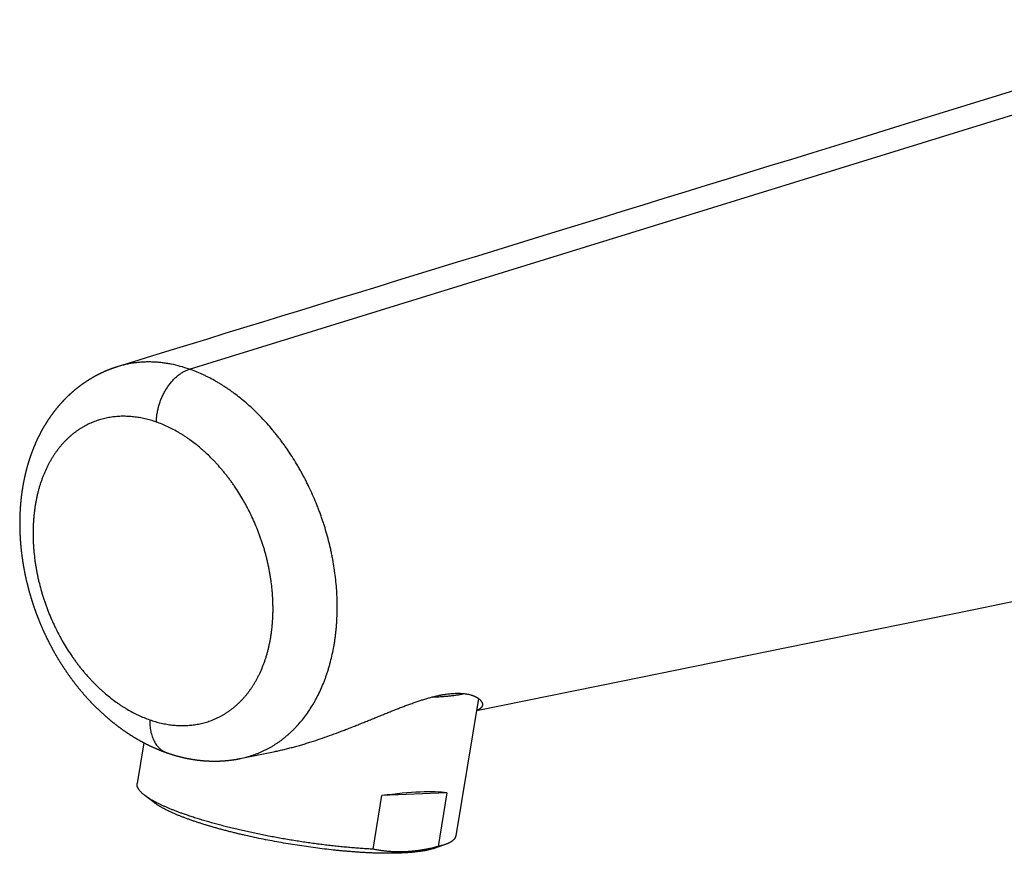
# Model space of a CAD drawing. Header units: millimetres. Extents: x 29 to 368, y 3 to 383.
# Tile 2 of 32: x 29 to 89, y 76 to 128. Entities that reach past the tile are written whole.
import ezdxf

# ---------------------------------------------------------------- set-up
doc = ezdxf.new("R2010")
doc.units = ezdxf.units.MM
doc.header["$LTSCALE"] = 23.1
doc.layers.get('0').update_dxf_attribs({"linetype": 'CONTINUOUS'})

msp = doc.modelspace()

# ---------------------------------------------------------------- linework, layer by layer
at = {"color": 9, "linetype": 'CONTINUOUS'}
msp.add_line((39.313, 106.272), (107.665, 127.409), dxfattribs=at)
at = {"color": 7, "linetype": 'CONTINUOUS'}
for p, q in [((87.093, 122.5), (83.032, 121.248)), ((83.032, 121.248), (80.349, 120.421)), ((34.929, 106.439), (34.897, 106.43)), ((65.985, 87.093), (75.955, 89.119)), ((56.97, 85.258), (65.985, 87.093)), ((57.093, 86.004), (55.702, 77.534)), ((36.508, 83.271), (36.094, 80.753)), ((37.925, 82.652), (37.948, 82.644)), ((37.142, 79.587), (36.562, 80.031)), ((50.612, 76.717), (51.154, 80.015)), ((55.16, 80.185), (51.154, 80.015)), ((55.16, 80.185), (54.619, 76.887)), ((54.335, 76.764), (55.028, 76.999))]:
    msp.add_line(p, q, dxfattribs=at)
for points in [[(104.238, 127.79), (93.959, 124.618), (92.576, 124.192), (91.197, 123.766), (89.824, 123.343), (87.093, 122.5)], [(80.349, 120.421), (77.685, 119.6), (76.36, 119.191), (75.039, 118.784)], [(75.039, 118.784), (72.412, 117.974), (71.105, 117.572), (69.803, 117.171), (68.505, 116.771), (67.212, 116.372), (65.922, 115.975), (64.635, 115.579)], [(64.635, 115.579), (62.075, 114.79), (60.804, 114.399), (59.539, 114.009), (58.282, 113.622), (57.033, 113.238), (55.792, 112.856)], [(55.792, 112.856), (53.332, 112.099), (52.114, 111.724), (50.903, 111.351), (49.701, 110.981), (48.506, 110.614)], [(48.506, 110.614), (46.14, 109.886), (44.969, 109.526), (43.805, 109.168), (42.649, 108.812), (41.5, 108.459), (40.359, 108.109)], [(40.359, 108.109), (38.1, 107.414), (36.981, 107.07), (35.87, 106.729), (34.929, 106.439)], [(34.897, 106.43), (34.876, 106.423), (34.856, 106.417), (34.835, 106.41), (34.815, 106.403), (34.794, 106.397), (34.774, 106.39), (34.753, 106.383), (34.733, 106.376), (34.713, 106.37), (34.692, 106.363), (34.672, 106.356), (34.652, 106.349), (34.631, 106.341), (34.611, 106.334), (34.591, 106.327), (34.571, 106.32), (34.55, 106.312), (34.53, 106.305), (34.51, 106.298), (34.49, 106.29), (34.47, 106.282), (34.45, 106.275), (34.43, 106.267), (34.41, 106.259), (34.39, 106.252), (34.37, 106.244), (34.35, 106.236), (34.33, 106.228), (34.31, 106.22), (34.29, 106.212), (34.27, 106.204), (34.25, 106.196), (34.231, 106.187), (34.211, 106.179), (34.191, 106.171), (34.171, 106.162), (34.152, 106.154), (34.132, 106.145), (34.112, 106.137), (34.093, 106.128), (34.073, 106.12), (34.053, 106.111), (34.034, 106.102), (34.014, 106.093), (33.995, 106.084), (33.975, 106.075), (33.956, 106.066), (33.936, 106.057), (33.917, 106.048), (33.898, 106.039), (33.878, 106.03), (33.859, 106.021), (33.84, 106.011), (33.82, 106.002), (33.801, 105.993), (33.782, 105.983), (33.763, 105.974), (33.744, 105.964), (33.724, 105.954), (33.705, 105.945), (33.686, 105.935), (33.667, 105.925), (33.648, 105.915), (33.629, 105.905), (33.61, 105.896), (33.591, 105.886), (33.572, 105.875), (33.553, 105.865), (33.535, 105.855), (33.516, 105.845), (33.497, 105.835), (33.478, 105.824), (33.459, 105.814), (33.441, 105.804), (33.422, 105.793), (33.403, 105.783), (33.385, 105.772), (33.366, 105.761), (33.347, 105.751), (33.329, 105.74), (33.31, 105.729), (33.292, 105.718), (33.273, 105.707), (33.255, 105.696), (33.236, 105.685), (33.218, 105.674), (33.2, 105.663), (33.181, 105.652), (33.163, 105.641), (33.145, 105.629), (33.126, 105.618), (33.108, 105.607), (33.09, 105.595), (33.072, 105.584), (33.053, 105.572), (33.035, 105.56), (33.017, 105.549), (32.999, 105.537), (32.981, 105.525), (32.963, 105.514), (32.945, 105.502), (32.927, 105.49), (32.909, 105.478), (32.891, 105.466), (32.873, 105.454), (32.856, 105.441), (32.838, 105.429), (32.82, 105.417), (32.802, 105.405), (32.784, 105.392), (32.767, 105.38), (32.749, 105.368), (32.731, 105.355), (32.714, 105.343), (32.696, 105.33), (32.679, 105.317), (32.661, 105.305), (32.644, 105.292), (32.626, 105.279), (32.609, 105.266), (32.591, 105.253), (32.574, 105.24), (32.557, 105.227), (32.539, 105.214), (32.522, 105.201), (32.505, 105.188), (32.488, 105.175), (32.471, 105.161), (32.453, 105.148), (32.436, 105.135), (32.419, 105.121), (32.402, 105.108), (32.385, 105.094), (32.368, 105.081), (32.351, 105.067), (32.334, 105.054), (32.317, 105.04), (32.301, 105.026), (32.284, 105.012), (32.267, 104.998), (32.25, 104.984), (32.234, 104.97), (32.217, 104.956), (32.2, 104.942), (32.184, 104.928), (32.167, 104.914), (32.151, 104.9), (32.134, 104.886), (32.118, 104.871), (32.101, 104.857), (32.085, 104.843), (32.068, 104.828), (32.052, 104.814), (32.036, 104.799), (32.019, 104.784), (32.003, 104.77), (31.987, 104.755), (31.971, 104.74), (31.955, 104.726), (31.939, 104.711), (31.923, 104.696), (31.906, 104.681), (31.89, 104.666), (31.875, 104.651), (31.859, 104.636), (31.843, 104.621), (31.827, 104.605), (31.811, 104.59), (31.795, 104.575), (31.78, 104.56), (31.764, 104.544), (31.748, 104.529), (31.733, 104.513), (31.717, 104.498), (31.701, 104.482), (31.686, 104.467), (31.67, 104.451), (31.655, 104.435), (31.64, 104.42), (31.624, 104.404), (31.609, 104.388), (31.593, 104.372), (31.578, 104.356), (31.563, 104.34), (31.547, 104.324), (31.532, 104.308), (31.517, 104.291), (31.502, 104.275), (31.487, 104.259), (31.472, 104.242), (31.456, 104.226), (31.441, 104.209), (31.426, 104.193), (31.411, 104.176), (31.396, 104.159), (31.381, 104.143), (31.366, 104.126), (31.352, 104.109), (31.337, 104.092)], [(31.337, 104.092), (31.322, 104.075), (31.307, 104.058), (31.293, 104.041), (31.278, 104.024), (31.263, 104.007), (31.249, 103.99), (31.234, 103.973), (31.219, 103.955), (31.205, 103.938), (31.19, 103.921), (31.176, 103.903), (31.162, 103.886), (31.147, 103.868), (31.133, 103.851), (31.119, 103.833), (31.104, 103.815), (31.09, 103.798), (31.076, 103.78), (31.062, 103.762), (31.048, 103.744), (31.034, 103.726), (31.02, 103.708), (31.006, 103.691), (30.992, 103.672), (30.978, 103.654), (30.964, 103.636), (30.95, 103.618), (30.937, 103.6), (30.923, 103.582), (30.909, 103.563), (30.895, 103.545), (30.882, 103.526), (30.868, 103.508), (30.855, 103.49), (30.841, 103.471), (30.828, 103.452), (30.814, 103.434), (30.801, 103.415), (30.788, 103.396), (30.774, 103.378), (30.761, 103.359), (30.748, 103.34), (30.735, 103.321), (30.722, 103.302), (30.709, 103.283), (30.695, 103.264), (30.682, 103.245), (30.67, 103.226), (30.657, 103.207), (30.644, 103.188), (30.631, 103.168), (30.618, 103.149), (30.605, 103.13), (30.593, 103.11), (30.58, 103.091), (30.567, 103.072), (30.555, 103.052), (30.542, 103.033), (30.53, 103.013), (30.517, 102.993), (30.505, 102.974), (30.493, 102.954), (30.48, 102.934), (30.468, 102.915), (30.456, 102.895), (30.444, 102.875), (30.432, 102.855), (30.42, 102.835), (30.408, 102.815), (30.396, 102.795), (30.384, 102.775), (30.372, 102.755), (30.36, 102.735), (30.348, 102.715), (30.336, 102.695), (30.325, 102.675), (30.313, 102.654), (30.301, 102.634), (30.29, 102.614), (30.278, 102.593), (30.267, 102.573), (30.255, 102.552), (30.244, 102.531), (30.232, 102.511), (30.221, 102.49), (30.209, 102.469), (30.198, 102.448), (30.187, 102.427), (30.175, 102.406), (30.164, 102.385), (30.153, 102.364), (30.142, 102.343), (30.131, 102.322), (30.12, 102.3), (30.109, 102.279), (30.098, 102.258), (30.087, 102.237), (30.076, 102.215), (30.065, 102.194), (30.054, 102.172), (30.043, 102.151), (30.033, 102.129), (30.022, 102.108), (30.012, 102.086), (30.001, 102.064), (29.99, 102.043), (29.98, 102.021), (29.97, 101.999), (29.959, 101.977), (29.949, 101.955), (29.939, 101.934), (29.928, 101.912), (29.918, 101.89), (29.908, 101.868), (29.898, 101.846), (29.888, 101.823), (29.878, 101.801), (29.868, 101.779), (29.858, 101.757), (29.848, 101.735), (29.838, 101.712), (29.829, 101.69), (29.819, 101.668), (29.809, 101.645), (29.8, 101.623), (29.79, 101.601), (29.78, 101.578), (29.771, 101.556), (29.761, 101.533), (29.752, 101.51), (29.743, 101.488), (29.733, 101.465), (29.724, 101.442), (29.715, 101.42), (29.706, 101.397), (29.697, 101.374), (29.688, 101.351), (29.679, 101.329), (29.67, 101.306), (29.661, 101.283), (29.652, 101.26), (29.643, 101.237), (29.635, 101.214), (29.626, 101.191), (29.617, 101.168), (29.609, 101.145), (29.6, 101.122), (29.592, 101.098), (29.583, 101.075), (29.575, 101.052), (29.566, 101.029), (29.558, 101.006), (29.55, 100.982), (29.542, 100.959), (29.533, 100.936), (29.525, 100.912), (29.517, 100.889), (29.509, 100.865), (29.501, 100.842), (29.493, 100.818), (29.486, 100.795), (29.478, 100.771), (29.47, 100.748), (29.462, 100.724), (29.455, 100.701), (29.447, 100.677), (29.44, 100.654), (29.432, 100.63), (29.425, 100.606), (29.417, 100.582), (29.41, 100.558), (29.402, 100.534), (29.395, 100.51), (29.388, 100.486), (29.381, 100.462), (29.373, 100.438), (29.366, 100.414), (29.359, 100.389), (29.352, 100.365), (29.345, 100.341), (29.338, 100.316), (29.331, 100.292), (29.324, 100.268), (29.318, 100.243), (29.311, 100.219), (29.304, 100.194), (29.298, 100.17), (29.291, 100.145), (29.284, 100.121), (29.278, 100.096), (29.272, 100.071), (29.265, 100.047), (29.259, 100.022), (29.252, 99.997), (29.246, 99.972), (29.24, 99.948), (29.234, 99.923), (29.228, 99.898), (29.222, 99.873)], [(29.222, 99.873), (29.216, 99.848), (29.21, 99.823), (29.204, 99.798), (29.198, 99.773), (29.192, 99.748), (29.187, 99.723), (29.181, 99.698), (29.175, 99.673), (29.17, 99.648), (29.164, 99.623), (29.159, 99.598), (29.153, 99.573), (29.148, 99.548), (29.143, 99.523), (29.137, 99.497), (29.132, 99.472), (29.127, 99.447), (29.122, 99.422), (29.117, 99.396), (29.112, 99.371), (29.107, 99.346), (29.102, 99.32), (29.097, 99.295), (29.092, 99.27), (29.087, 99.244), (29.083, 99.219), (29.078, 99.193), (29.073, 99.168), (29.069, 99.143), (29.064, 99.117), (29.06, 99.092), (29.055, 99.066), (29.051, 99.041), (29.047, 99.015), (29.043, 98.989), (29.038, 98.964), (29.034, 98.938), (29.03, 98.913), (29.026, 98.887), (29.022, 98.861), (29.018, 98.836), (29.014, 98.81), (29.01, 98.784), (29.007, 98.759), (29.003, 98.733), (28.999, 98.707), (28.996, 98.682), (28.992, 98.656), (28.988, 98.63), (28.985, 98.604), (28.981, 98.579), (28.978, 98.553), (28.975, 98.527), (28.972, 98.501), (28.968, 98.476), (28.965, 98.45), (28.962, 98.424), (28.959, 98.398), (28.956, 98.372), (28.953, 98.346), (28.95, 98.32), (28.947, 98.294), (28.944, 98.268), (28.941, 98.242), (28.939, 98.215), (28.936, 98.189), (28.933, 98.163), (28.931, 98.137), (28.928, 98.11), (28.926, 98.084), (28.923, 98.058), (28.921, 98.032), (28.918, 98.005), (28.916, 97.979), (28.914, 97.953), (28.912, 97.926), (28.91, 97.9), (28.907, 97.874), (28.905, 97.847), (28.903, 97.821), (28.902, 97.794), (28.9, 97.768), (28.898, 97.741), (28.896, 97.715), (28.894, 97.688), (28.893, 97.662), (28.891, 97.635), (28.889, 97.609), (28.888, 97.582), (28.886, 97.556), (28.885, 97.529), (28.884, 97.503), (28.882, 97.476), (28.881, 97.45), (28.88, 97.423), (28.878, 97.396), (28.877, 97.37), (28.876, 97.343), (28.875, 97.317), (28.874, 97.29), (28.873, 97.263), (28.872, 97.237), (28.872, 97.21), (28.871, 97.183), (28.87, 97.157), (28.869, 97.13), (28.869, 97.103), (28.868, 97.076), (28.868, 97.05), (28.867, 97.023), (28.867, 96.996), (28.866, 96.97), (28.866, 96.943), (28.866, 96.916), (28.865, 96.889), (28.865, 96.863), (28.865, 96.836), (28.865, 96.809), (28.865, 96.782), (28.865, 96.756), (28.865, 96.729), (28.865, 96.702), (28.865, 96.675), (28.866, 96.648), (28.866, 96.622), (28.866, 96.595), (28.866, 96.568), (28.867, 96.541), (28.867, 96.514), (28.868, 96.488), (28.868, 96.461), (28.869, 96.434), (28.87, 96.407), (28.87, 96.38), (28.871, 96.354), (28.872, 96.327), (28.873, 96.3), (28.874, 96.273), (28.874, 96.246), (28.875, 96.22), (28.877, 96.193), (28.878, 96.166), (28.879, 96.139), (28.88, 96.112), (28.881, 96.085), (28.882, 96.059), (28.884, 96.032), (28.885, 96.005), (28.887, 95.978), (28.888, 95.95), (28.89, 95.923), (28.891, 95.896), (28.893, 95.869), (28.895, 95.842), (28.896, 95.815), (28.898, 95.788), (28.9, 95.761), (28.902, 95.734), (28.904, 95.707), (28.906, 95.68), (28.908, 95.653), (28.91, 95.626), (28.912, 95.599), (28.914, 95.572), (28.916, 95.545), (28.918, 95.517), (28.921, 95.49), (28.923, 95.463), (28.926, 95.436), (28.928, 95.409), (28.931, 95.382), (28.933, 95.355), (28.936, 95.328), (28.938, 95.301), (28.941, 95.273), (28.944, 95.246), (28.947, 95.219), (28.949, 95.192), (28.952, 95.165), (28.955, 95.138), (28.958, 95.111), (28.961, 95.083), (28.964, 95.056), (28.968, 95.029), (28.971, 95.002), (28.974, 94.975), (28.977, 94.948), (28.981, 94.921), (28.984, 94.894), (28.987, 94.866), (28.991, 94.839), (28.994, 94.812), (28.998, 94.785), (29.002, 94.758), (29.005, 94.731), (29.009, 94.704), (29.013, 94.677), (29.016, 94.65), (29.02, 94.623)], [(29.02, 94.623), (29.024, 94.595), (29.028, 94.568), (29.032, 94.541), (29.036, 94.514), (29.04, 94.487), (29.044, 94.46), (29.048, 94.433), (29.053, 94.406), (29.057, 94.379), (29.061, 94.352), (29.066, 94.325), (29.07, 94.298), (29.074, 94.271), (29.079, 94.244), (29.084, 94.217), (29.088, 94.19), (29.093, 94.163), (29.097, 94.136), (29.102, 94.109), (29.107, 94.082), (29.112, 94.055), (29.117, 94.028), (29.122, 94.001), (29.126, 93.974), (29.131, 93.947), (29.137, 93.921), (29.142, 93.894), (29.147, 93.867), (29.152, 93.84), (29.157, 93.813), (29.162, 93.786), (29.168, 93.759), (29.173, 93.733), (29.179, 93.706), (29.184, 93.679), (29.19, 93.652), (29.195, 93.625), (29.201, 93.598), (29.206, 93.571), (29.212, 93.544), (29.218, 93.517), (29.224, 93.49), (29.23, 93.464), (29.235, 93.437), (29.241, 93.41), (29.247, 93.383), (29.253, 93.356), (29.26, 93.329), (29.266, 93.302), (29.272, 93.275), (29.278, 93.248), (29.284, 93.222), (29.291, 93.195), (29.297, 93.168), (29.303, 93.141), (29.31, 93.114), (29.316, 93.087), (29.323, 93.06), (29.33, 93.033), (29.336, 93.007), (29.343, 92.98), (29.35, 92.953), (29.357, 92.926), (29.363, 92.899), (29.37, 92.872), (29.377, 92.846), (29.384, 92.819), (29.391, 92.792), (29.398, 92.765), (29.405, 92.738), (29.413, 92.712), (29.42, 92.685), (29.427, 92.658), (29.434, 92.631), (29.442, 92.604), (29.449, 92.578), (29.456, 92.551), (29.464, 92.524), (29.472, 92.497), (29.479, 92.471), (29.487, 92.444), (29.494, 92.417), (29.502, 92.391), (29.51, 92.364), (29.518, 92.337), (29.525, 92.311), (29.533, 92.284), (29.541, 92.257), (29.549, 92.231), (29.557, 92.204), (29.565, 92.177), (29.574, 92.151), (29.582, 92.124), (29.59, 92.098), (29.598, 92.071), (29.606, 92.045), (29.615, 92.018), (29.623, 91.992), (29.632, 91.965), (29.64, 91.939), (29.649, 91.912), (29.657, 91.886), (29.666, 91.859), (29.674, 91.833), (29.683, 91.806), (29.692, 91.78), (29.701, 91.754), (29.709, 91.727), (29.718, 91.701), (29.727, 91.675), (29.736, 91.648), (29.745, 91.622), (29.754, 91.596), (29.763, 91.569), (29.772, 91.543), (29.782, 91.517), (29.791, 91.491), (29.8, 91.464), (29.809, 91.438), (29.819, 91.412), (29.828, 91.386), (29.838, 91.36), (29.847, 91.334), (29.857, 91.308), (29.866, 91.281), (29.876, 91.255), (29.885, 91.229), (29.895, 91.203), (29.905, 91.177), (29.915, 91.151), (29.925, 91.125), (29.934, 91.099), (29.944, 91.073), (29.954, 91.047), (29.964, 91.021), (29.975, 90.995), (29.985, 90.969), (29.995, 90.943), (30.005, 90.917), (30.015, 90.891), (30.026, 90.865), (30.036, 90.839), (30.046, 90.813), (30.057, 90.787), (30.067, 90.761), (30.078, 90.735), (30.089, 90.709), (30.099, 90.683), (30.11, 90.657), (30.121, 90.631), (30.131, 90.605), (30.142, 90.579), (30.153, 90.553), (30.164, 90.527), (30.175, 90.502), (30.186, 90.476), (30.197, 90.45), (30.208, 90.424), (30.219, 90.398), (30.231, 90.373), (30.242, 90.347), (30.253, 90.321), (30.264, 90.295), (30.276, 90.27), (30.287, 90.244), (30.299, 90.218), (30.31, 90.193), (30.322, 90.167), (30.333, 90.141), (30.345, 90.116), (30.357, 90.09), (30.368, 90.064), (30.38, 90.039), (30.392, 90.013), (30.404, 89.988), (30.416, 89.962), (30.428, 89.937), (30.44, 89.911), (30.452, 89.886), (30.464, 89.86), (30.476, 89.835), (30.488, 89.81), (30.5, 89.784), (30.513, 89.759), (30.525, 89.733), (30.537, 89.708), (30.55, 89.683), (30.562, 89.658), (30.575, 89.632), (30.587, 89.607), (30.6, 89.582), (30.612, 89.557), (30.625, 89.531), (30.638, 89.506), (30.65, 89.481), (30.663, 89.456), (30.676, 89.431), (30.689, 89.406), (30.702, 89.381)], [(75.955, 89.119), (87.597, 91.484), (90.251, 92.023)], [(30.702, 89.381), (30.715, 89.356), (30.728, 89.331), (30.741, 89.306), (30.754, 89.281), (30.767, 89.256), (30.78, 89.231), (30.793, 89.206), (30.806, 89.182), (30.819, 89.157), (30.833, 89.132), (30.846, 89.107), (30.859, 89.083), (30.873, 89.058), (30.886, 89.034), (30.9, 89.009), (30.913, 88.984), (30.927, 88.96), (30.94, 88.935), (30.954, 88.911), (30.968, 88.886), (30.981, 88.862), (30.995, 88.837), (31.009, 88.813), (31.023, 88.788), (31.037, 88.764), (31.051, 88.74), (31.065, 88.715), (31.079, 88.691), (31.093, 88.666), (31.107, 88.642), (31.121, 88.618), (31.136, 88.593), (31.15, 88.569), (31.164, 88.545), (31.179, 88.521), (31.193, 88.496), (31.208, 88.472), (31.222, 88.448), (31.237, 88.424), (31.251, 88.4), (31.266, 88.376), (31.281, 88.352), (31.296, 88.327), (31.31, 88.303), (31.325, 88.279), (31.34, 88.255), (31.355, 88.231), (31.37, 88.207), (31.385, 88.183), (31.4, 88.16), (31.415, 88.136), (31.43, 88.112), (31.446, 88.088), (31.461, 88.064), (31.476, 88.04), (31.491, 88.016), (31.507, 87.993), (31.522, 87.969), (31.538, 87.945), (31.553, 87.921), (31.569, 87.898), (31.584, 87.874), (31.6, 87.851), (31.616, 87.827), (31.631, 87.803), (31.647, 87.78), (31.663, 87.756), (31.679, 87.733), (31.695, 87.709), (31.711, 87.686), (31.727, 87.662), (31.743, 87.639), (31.759, 87.616), (31.775, 87.592), (31.791, 87.569), (31.807, 87.546), (31.823, 87.522), (31.84, 87.499), (31.856, 87.476), (31.872, 87.453), (31.889, 87.43), (31.905, 87.407), (31.922, 87.384), (31.938, 87.361), (31.955, 87.337), (31.972, 87.314), (31.988, 87.292), (32.005, 87.269), (32.022, 87.246), (32.038, 87.223), (32.055, 87.2), (32.072, 87.177), (32.089, 87.154), (32.106, 87.132), (32.123, 87.109), (32.14, 87.086), (32.157, 87.064), (32.174, 87.041), (32.191, 87.019), (32.208, 86.996), (32.226, 86.974), (32.243, 86.951), (32.26, 86.929), (32.277, 86.907), (32.295, 86.884), (32.312, 86.862), (32.329, 86.84), (32.347, 86.817), (32.364, 86.795), (32.382, 86.773), (32.4, 86.751), (32.417, 86.729), (32.435, 86.707), (32.453, 86.685), (32.47, 86.663), (32.488, 86.641), (32.506, 86.619), (32.524, 86.597), (32.542, 86.575), (32.56, 86.553), (32.578, 86.531), (32.596, 86.51), (32.614, 86.488), (32.632, 86.466), (32.65, 86.444), (32.669, 86.423), (32.687, 86.401), (32.705, 86.38), (32.723, 86.358), (32.742, 86.337), (32.76, 86.315), (32.779, 86.294), (32.797, 86.272), (32.816, 86.251), (32.834, 86.23), (32.853, 86.208), (32.871, 86.187), (32.89, 86.166), (32.909, 86.145), (32.928, 86.124), (32.946, 86.103), (32.965, 86.082), (32.984, 86.061), (33.003, 86.04), (33.022, 86.019), (33.041, 85.998), (33.06, 85.977), (33.079, 85.956), (33.098, 85.935), (33.117, 85.915), (33.136, 85.894), (33.156, 85.873), (33.175, 85.853), (33.194, 85.832), (33.214, 85.812), (33.233, 85.791), (33.252, 85.771), (33.272, 85.75), (33.291, 85.73), (33.311, 85.71), (33.33, 85.689), (33.35, 85.669), (33.37, 85.649), (33.389, 85.629), (33.409, 85.609), (33.429, 85.589), (33.448, 85.569), (33.468, 85.549), (33.488, 85.529), (33.508, 85.509), (33.528, 85.489), (33.548, 85.469), (33.568, 85.449), (33.588, 85.43), (33.608, 85.41), (33.628, 85.39), (33.648, 85.371), (33.668, 85.351), (33.688, 85.332), (33.708, 85.312), (33.729, 85.293), (33.749, 85.274), (33.769, 85.254), (33.79, 85.235), (33.81, 85.216), (33.83, 85.197), (33.851, 85.178), (33.871, 85.159), (33.892, 85.14), (33.912, 85.121), (33.933, 85.102), (33.953, 85.083), (33.974, 85.064), (33.994, 85.046), (34.015, 85.027), (34.036, 85.008), (34.056, 84.99), (34.077, 84.971), (34.098, 84.953)], [(34.098, 84.953), (34.119, 84.934), (34.14, 84.916), (34.161, 84.897), (34.181, 84.879), (34.202, 84.861), (34.223, 84.843), (34.244, 84.824), (34.265, 84.806), (34.286, 84.788), (34.308, 84.77), (34.329, 84.752), (34.35, 84.734), (34.371, 84.717), (34.392, 84.699), (34.413, 84.681), (34.435, 84.663), (34.456, 84.646), (34.477, 84.628), (34.499, 84.611), (34.52, 84.593), (34.542, 84.576), (34.563, 84.558), (34.584, 84.541), (34.606, 84.524), (34.627, 84.507), (34.649, 84.489), (34.671, 84.472), (34.692, 84.455), (34.714, 84.438), (34.736, 84.421), (34.757, 84.404), (34.779, 84.387), (34.801, 84.371), (34.822, 84.354), (34.844, 84.337), (34.866, 84.321), (34.888, 84.304), (34.91, 84.288), (34.932, 84.271), (34.954, 84.255), (34.976, 84.238), (34.998, 84.222), (35.02, 84.206), (35.042, 84.19), (35.064, 84.173), (35.086, 84.157), (35.108, 84.141), (35.13, 84.125), (35.152, 84.11), (35.174, 84.094), (35.197, 84.078), (35.219, 84.062), (35.241, 84.047), (35.263, 84.031), (35.286, 84.015), (35.308, 84), (35.33, 83.984), (35.353, 83.969), (35.375, 83.954), (35.397, 83.938), (35.42, 83.923), (35.442, 83.908), (35.465, 83.893), (35.487, 83.878), (35.51, 83.863), (35.532, 83.848), (35.555, 83.833), (35.577, 83.819), (35.6, 83.804), (35.622, 83.789), (35.645, 83.775), (35.668, 83.76), (35.69, 83.746), (35.713, 83.731), (35.736, 83.717), (35.758, 83.703), (35.781, 83.688), (35.804, 83.674), (35.826, 83.66), (35.849, 83.646), (35.872, 83.632), (35.894, 83.618), (35.917, 83.604), (35.94, 83.591), (35.963, 83.577), (35.986, 83.563), (36.009, 83.55), (36.031, 83.536), (36.054, 83.523), (36.077, 83.509), (36.1, 83.496), (36.123, 83.483), (36.146, 83.469), (36.169, 83.456), (36.192, 83.443), (36.215, 83.43), (36.238, 83.417), (36.261, 83.404), (36.284, 83.391), (36.307, 83.379), (36.33, 83.366), (36.354, 83.353), (36.377, 83.341), (36.4, 83.328), (36.423, 83.316), (36.446, 83.303), (36.469, 83.291), (36.493, 83.278), (36.516, 83.266), (36.539, 83.254), (36.562, 83.242), (36.586, 83.23), (36.609, 83.218), (36.632, 83.206), (36.655, 83.194), (36.679, 83.182), (36.702, 83.171), (36.725, 83.159), (36.749, 83.147), (36.772, 83.136), (36.796, 83.124), (36.819, 83.113), (36.842, 83.102), (36.866, 83.09), (36.889, 83.079), (36.913, 83.068), (36.936, 83.057), (36.959, 83.046), (36.983, 83.035), (37.006, 83.024), (37.03, 83.013), (37.053, 83.003), (37.077, 82.992), (37.1, 82.981), (37.124, 82.971), (37.147, 82.96), (37.171, 82.95), (37.194, 82.94), (37.218, 82.929), (37.241, 82.919), (37.265, 82.909), (37.288, 82.899), (37.312, 82.889), (37.336, 82.879), (37.359, 82.869), (37.383, 82.859), (37.406, 82.849), (37.43, 82.84), (37.453, 82.83), (37.477, 82.821), (37.501, 82.811), (37.524, 82.802), (37.548, 82.792), (37.571, 82.783), (37.595, 82.774), (37.618, 82.765), (37.642, 82.756), (37.666, 82.747), (37.689, 82.738), (37.713, 82.729), (37.736, 82.72), (37.76, 82.711), (37.784, 82.703), (37.807, 82.694), (37.831, 82.685), (37.854, 82.677), (37.878, 82.669), (37.902, 82.66), (37.925, 82.652)], [(37.948, 82.644), (37.972, 82.636), (37.995, 82.628), (38.018, 82.62), (38.042, 82.612), (38.065, 82.604), (38.089, 82.597), (38.112, 82.589), (38.135, 82.581), (38.159, 82.574), (38.182, 82.566), (38.205, 82.559), (38.229, 82.552), (38.252, 82.545), (38.276, 82.537), (38.299, 82.53), (38.322, 82.523), (38.346, 82.516), (38.369, 82.509), (38.393, 82.502), (38.416, 82.495), (38.439, 82.489), (38.463, 82.482), (38.486, 82.475), (38.51, 82.469), (38.533, 82.462), (38.557, 82.456), (38.58, 82.45), (38.603, 82.443), (38.627, 82.437), (38.65, 82.431), (38.674, 82.425), (38.697, 82.419), (38.72, 82.413), (38.744, 82.407), (38.767, 82.401), (38.791, 82.395), (38.814, 82.39), (38.837, 82.384), (38.861, 82.378), (38.884, 82.373), (38.907, 82.368), (38.931, 82.362), (38.954, 82.357), (38.978, 82.352), (39.001, 82.346), (39.024, 82.341), (39.048, 82.336), (39.071, 82.331), (39.094, 82.326), (39.118, 82.321), (39.141, 82.317), (39.164, 82.312), (39.188, 82.307), (39.211, 82.303), (39.234, 82.298), (39.258, 82.294), (39.281, 82.289), (39.304, 82.285), (39.328, 82.281), (39.351, 82.276), (39.374, 82.272), (39.397, 82.268), (39.421, 82.264), (39.444, 82.26), (39.467, 82.256), (39.49, 82.253), (39.514, 82.249), (39.537, 82.245), (39.56, 82.242), (39.583, 82.238), (39.606, 82.235), (39.63, 82.231), (39.653, 82.228), (39.676, 82.224), (39.699, 82.221), (39.722, 82.218), (39.745, 82.215), (39.768, 82.212), (39.791, 82.209), (39.815, 82.206), (39.838, 82.203), (39.861, 82.2), (39.884, 82.198), (39.907, 82.195), (39.93, 82.192), (39.953, 82.19), (39.976, 82.187), (39.999, 82.185), (40.022, 82.183), (40.045, 82.18), (40.068, 82.178), (40.091, 82.176), (40.114, 82.174), (40.137, 82.172), (40.16, 82.17), (40.182, 82.168), (40.205, 82.166), (40.228, 82.165), (40.251, 82.163), (40.274, 82.161), (40.297, 82.16), (40.32, 82.158), (40.342, 82.157), (40.365, 82.155), (40.388, 82.154), (40.411, 82.153), (40.433, 82.152), (40.456, 82.15), (40.479, 82.149), (40.501, 82.148), (40.524, 82.147), (40.547, 82.147), (40.569, 82.146), (40.592, 82.145), (40.615, 82.144), (40.637, 82.144), (40.66, 82.143), (40.683, 82.143), (40.705, 82.142), (40.728, 82.142), (40.75, 82.141), (40.773, 82.141), (40.795, 82.141), (40.818, 82.141), (40.84, 82.141), (40.863, 82.141), (40.885, 82.141), (40.908, 82.141), (40.93, 82.141), (40.953, 82.141), (40.975, 82.142), (40.997, 82.142), (41.02, 82.142), (41.042, 82.143), (41.065, 82.143), (41.087, 82.144), (41.109, 82.145), (41.132, 82.145), (41.154, 82.146), (41.176, 82.147), (41.198, 82.148), (41.221, 82.149), (41.243, 82.15), (41.265, 82.151), (41.287, 82.152), (41.31, 82.153), (41.332, 82.155), (41.354, 82.156), (41.376, 82.157), (41.398, 82.159), (41.42, 82.16), (41.442, 82.162), (41.464, 82.163), (41.486, 82.165), (41.508, 82.167), (41.53, 82.169), (41.552, 82.171), (41.574, 82.172), (41.596, 82.174), (41.618, 82.176), (41.64, 82.179), (41.662, 82.181), (41.684, 82.183), (41.706, 82.185), (41.728, 82.188), (41.75, 82.19), (41.772, 82.192), (41.793, 82.195), (41.815, 82.198), (41.837, 82.2), (41.859, 82.203), (41.88, 82.206), (41.902, 82.208), (41.924, 82.211), (41.946, 82.214), (41.967, 82.217), (41.989, 82.22), (42.01, 82.223), (42.032, 82.227), (42.054, 82.23), (42.075, 82.233), (42.097, 82.236), (42.118, 82.24), (42.14, 82.243), (42.161, 82.247), (42.183, 82.25), (42.204, 82.254), (42.226, 82.258), (42.247, 82.261), (42.268, 82.265), (42.29, 82.269), (42.311, 82.273), (42.333, 82.277), (42.354, 82.281), (42.375, 82.285), (42.396, 82.289), (42.418, 82.294), (42.439, 82.298), (44.493, 82.717)]]:
    msp.add_lwpolyline(points, dxfattribs=at)
msp.add_ellipse((45.567, 77.128), major_axis=(10.473, 2.615), ratio=0.162729, start_param=0.374009, end_param=0.968032, dxfattribs=at)
at = {"color": 9, "linetype": 'CONTINUOUS'}
for points, knots in [([(39.313, 106.272), (39.127, 106.337), (38.755, 106.453), (38.283, 106.564), (37.906, 106.63), (37.626, 106.669), (37.348, 106.696), (37.07, 106.713), (36.794, 106.718), (36.52, 106.712), (36.249, 106.695), (35.979, 106.667), (35.712, 106.627), (35.448, 106.576), (35.186, 106.514), (35.014, 106.466), (34.929, 106.439)], [0, 0, 0, 0, 0.132246, 0.261868, 0.325764, 0.389079, 0.451845, 0.514098, 0.575884, 0.637255, 0.698267, 0.758975, 0.81944, 0.879724, 0.93989, 1, 1, 1, 1]), ([(37.275, 103.017), (37.276, 103.06), (37.28, 103.148), (37.29, 103.279), (37.304, 103.412), (37.324, 103.544), (37.348, 103.678), (37.377, 103.811), (37.41, 103.943), (37.447, 104.075), (37.489, 104.206), (37.536, 104.335), (37.586, 104.463), (37.64, 104.589), (37.699, 104.712), (37.761, 104.833), (37.826, 104.951), (37.895, 105.065), (37.968, 105.176), (38.043, 105.284), (38.121, 105.387), (38.202, 105.487), (38.286, 105.582), (38.372, 105.672), (38.46, 105.757), (38.55, 105.837), (38.641, 105.912), (38.735, 105.981), (38.829, 106.045), (38.924, 106.102), (39.021, 106.154), (39.117, 106.2), (39.215, 106.24), (39.28, 106.262), (39.313, 106.272)], [0, 0, 0, 0, 0.03212, 0.064593, 0.097381, 0.130444, 0.163741, 0.19723, 0.230865, 0.264604, 0.2984, 0.332208, 0.365982, 0.399677, 0.433247, 0.466649, 0.499839, 0.532775, 0.565416, 0.597723, 0.62966, 0.661193, 0.692288, 0.722918, 0.753056, 0.782682, 0.811775, 0.840323, 0.868317, 0.895751, 0.922627, 0.948951, 0.974736, 1, 1, 1, 1]), ([(42.45, 82.3), (42.511, 82.313), (42.632, 82.339), (42.812, 82.384), (42.99, 82.434), (43.167, 82.49), (43.342, 82.551), (43.516, 82.617), (43.688, 82.688), (43.858, 82.765), (44.026, 82.847), (44.192, 82.934), (44.356, 83.026), (44.518, 83.124), (44.677, 83.226), (44.835, 83.334), (44.989, 83.447), (45.142, 83.565), (45.292, 83.688), (45.439, 83.816), (45.583, 83.949), (45.725, 84.087), (45.864, 84.23), (46.046, 84.428), (46.266, 84.687), (46.516, 85.016), (46.753, 85.364), (46.939, 85.667), (47.08, 85.918), (47.217, 86.176), (47.379, 86.51), (47.527, 86.854), (47.638, 87.136), (47.717, 87.353), (47.792, 87.572), (47.863, 87.796), (47.93, 88.022), (48.014, 88.33), (48.108, 88.722), (48.187, 89.12), (48.242, 89.444), (48.278, 89.69), (48.31, 89.938), (48.338, 90.189), (48.361, 90.441), (48.386, 90.781), (48.405, 91.211), (48.411, 91.731), (48.398, 92.256), (48.367, 92.785), (48.318, 93.316), (48.262, 93.76), (48.209, 94.115), (48.165, 94.382), (48.116, 94.649), (48.063, 94.915), (48.006, 95.181), (47.924, 95.535), (47.811, 95.976), (47.684, 96.413), (47.575, 96.76), (47.489, 97.02), (47.399, 97.278), (47.305, 97.534), (47.208, 97.788), (47.073, 98.125), (46.896, 98.541), (46.706, 98.95), (46.548, 99.273), (46.426, 99.513), (46.301, 99.749), (46.173, 99.983), (46.042, 100.215), (45.863, 100.518), (45.632, 100.891), (45.391, 101.254), (45.193, 101.538), (45.042, 101.747), (44.889, 101.953), (44.733, 102.155), (44.575, 102.353), (44.362, 102.612), (44.09, 102.926), (43.81, 103.23), (43.582, 103.464), (43.41, 103.635), (43.236, 103.802), (43.003, 104.019), (42.707, 104.279), (42.345, 104.574), (42.038, 104.807), (41.791, 104.984), (41.604, 105.112), (41.417, 105.235), (41.229, 105.353), (41.04, 105.467), (40.787, 105.611), (40.533, 105.747), (40.276, 105.874), (39.897, 106.051), (39.574, 106.181), (39.313, 106.272)], [0, 0, 0, 0, 0.006137, 0.012269, 0.018399, 0.02453, 0.030665, 0.036807, 0.042959, 0.049123, 0.055302, 0.061501, 0.067721, 0.073966, 0.080238, 0.08654, 0.092876, 0.099247, 0.105657, 0.112108, 0.118602, 0.125143, 0.131733, 0.138375, 0.151816, 0.165482, 0.179382, 0.193527, 0.200695, 0.207927, 0.222583, 0.237497, 0.245051, 0.25267, 0.260353, 0.2681, 0.27591, 0.283784, 0.299714, 0.315882, 0.324054, 0.332282, 0.340564, 0.348901, 0.357289, 0.365728, 0.382749, 0.399951, 0.417319, 0.434837, 0.45249, 0.470258, 0.47918, 0.488125, 0.49709, 0.506072, 0.515069, 0.524079, 0.542127, 0.560197, 0.569235, 0.57827, 0.5873, 0.596323, 0.605337, 0.61434, 0.632299, 0.650185, 0.659094, 0.667978, 0.676834, 0.68566, 0.694455, 0.703216, 0.720632, 0.737895, 0.746466, 0.754993, 0.763476, 0.771912, 0.780302, 0.788643, 0.805177, 0.821506, 0.829592, 0.837624, 0.845601, 0.853522, 0.869195, 0.884642, 0.899862, 0.907387, 0.914855, 0.922266, 0.929619, 0.936916, 0.944156, 0.958462, 0.965529, 0.972539, 1, 1, 1, 1]), ([(37.275, 103.017), (37.159, 103.057), (36.928, 103.131), (36.578, 103.222), (36.285, 103.28), (36.053, 103.317), (35.879, 103.338), (35.706, 103.355), (35.534, 103.366), (35.362, 103.371), (35.192, 103.372), (35.022, 103.367), (34.853, 103.356), (34.685, 103.34), (34.519, 103.319), (34.353, 103.292), (34.189, 103.26), (34.027, 103.223), (33.866, 103.18), (33.707, 103.131), (33.549, 103.077), (33.393, 103.018), (33.239, 102.954), (33.087, 102.883), (32.937, 102.808), (32.79, 102.727), (32.644, 102.641), (32.501, 102.549), (32.361, 102.452), (32.222, 102.35), (32.087, 102.242), (31.955, 102.129), (31.825, 102.011), (31.719, 101.908), (31.637, 101.824), (31.555, 101.737), (31.454, 101.625), (31.337, 101.487), (31.223, 101.343), (31.113, 101.194), (31.006, 101.041), (30.902, 100.883), (30.803, 100.72), (30.707, 100.552), (30.615, 100.38), (30.497, 100.144), (30.388, 99.9), (30.288, 99.649), (30.217, 99.456), (30.149, 99.26), (30.087, 99.059), (30.028, 98.856), (29.974, 98.648), (29.925, 98.438), (29.88, 98.224), (29.84, 98.008), (29.804, 97.788), (29.773, 97.566), (29.747, 97.342), (29.725, 97.115), (29.708, 96.886), (29.696, 96.655), (29.688, 96.422), (29.685, 96.188), (29.687, 95.952), (29.694, 95.715), (29.705, 95.476), (29.721, 95.237), (29.749, 94.916), (29.786, 94.595), (29.832, 94.274), (29.871, 94.032), (29.915, 93.791), (29.964, 93.55), (30.017, 93.309), (30.093, 92.989), (30.179, 92.67), (30.272, 92.354), (30.347, 92.118), (30.426, 91.884), (30.509, 91.651), (30.596, 91.42), (30.717, 91.115), (30.845, 90.813), (30.982, 90.516), (31.123, 90.223), (31.271, 89.935), (31.426, 89.651), (31.585, 89.373), (31.791, 89.034), (32.008, 88.703), (32.187, 88.446), (32.324, 88.256), (32.463, 88.071), (32.605, 87.889), (32.749, 87.711), (32.944, 87.48), (33.144, 87.256), (33.348, 87.039), (33.503, 86.881), (33.66, 86.728), (33.818, 86.578), (33.978, 86.434), (34.192, 86.247), (34.464, 86.025), (34.743, 85.816), (34.968, 85.658), (35.137, 85.545), (35.307, 85.437), (35.534, 85.3), (35.763, 85.171), (35.995, 85.052), (36.226, 84.941), (36.515, 84.814), (36.75, 84.725), (36.868, 84.684)], [0, 0, 0, 0, 0.013826, 0.027427, 0.040818, 0.047441, 0.054019, 0.060554, 0.067048, 0.073504, 0.079926, 0.086317, 0.092679, 0.099017, 0.105333, 0.111631, 0.117916, 0.12419, 0.130457, 0.136722, 0.142988, 0.14926, 0.155542, 0.161837, 0.168149, 0.174484, 0.180844, 0.187235, 0.193659, 0.200122, 0.206626, 0.213176, 0.219776, 0.226428, 0.229775, 0.233137, 0.239906, 0.246737, 0.253634, 0.260599, 0.267634, 0.274742, 0.281924, 0.289183, 0.29652, 0.303936, 0.319006, 0.326663, 0.3344, 0.342218, 0.350117, 0.358096, 0.366155, 0.374292, 0.382506, 0.390795, 0.399158, 0.407594, 0.4161, 0.424674, 0.433314, 0.442017, 0.450781, 0.459603, 0.46848, 0.477409, 0.486388, 0.495413, 0.504481, 0.522732, 0.531909, 0.541115, 0.550347, 0.559601, 0.568874, 0.578161, 0.596766, 0.606077, 0.615389, 0.624697, 0.633998, 0.64329, 0.652568, 0.671069, 0.680287, 0.689478, 0.707769, 0.716864, 0.725921, 0.74391, 0.761721, 0.770554, 0.779335, 0.788064, 0.796738, 0.805356, 0.813916, 0.830857, 0.839237, 0.847553, 0.855806, 0.863995, 0.872118, 0.880175, 0.896088, 0.911732, 0.919453, 0.927106, 0.934692, 0.94221, 0.957045, 0.964364, 0.971618, 0.985934, 1, 1, 1, 1]), ([(36.868, 84.684), (36.983, 84.644), (37.215, 84.57), (37.565, 84.479), (37.857, 84.42), (38.09, 84.384), (38.264, 84.362), (38.436, 84.346), (38.609, 84.334), (38.78, 84.329), (38.951, 84.328), (39.121, 84.333), (39.29, 84.344), (39.457, 84.36), (39.624, 84.381), (39.789, 84.407), (39.953, 84.439), (40.116, 84.477), (40.277, 84.52), (40.436, 84.568), (40.594, 84.622), (40.75, 84.681), (40.904, 84.746), (41.056, 84.816), (41.206, 84.891), (41.354, 84.972), (41.499, 85.058), (41.642, 85.15), (41.783, 85.247), (41.921, 85.349), (42.056, 85.457), (42.189, 85.569), (42.318, 85.687), (42.424, 85.79), (42.507, 85.875), (42.589, 85.961), (42.689, 86.073), (42.807, 86.211), (42.921, 86.355), (43.031, 86.504), (43.138, 86.657), (43.241, 86.815), (43.341, 86.978), (43.437, 87.146), (43.528, 87.318), (43.646, 87.554), (43.755, 87.798), (43.856, 88.049), (43.927, 88.242), (43.994, 88.438), (44.057, 88.639), (44.115, 88.842), (44.169, 89.05), (44.218, 89.26), (44.263, 89.474), (44.303, 89.691), (44.339, 89.91), (44.37, 90.132), (44.396, 90.357), (44.418, 90.584), (44.435, 90.813), (44.447, 91.044), (44.455, 91.276), (44.457, 91.511), (44.455, 91.747), (44.449, 91.984), (44.437, 92.222), (44.421, 92.462), (44.393, 92.783), (44.356, 93.104), (44.31, 93.425), (44.27, 93.666), (44.226, 93.908), (44.178, 94.149), (44.125, 94.39), (44.048, 94.71), (43.963, 95.028), (43.869, 95.344), (43.795, 95.58), (43.716, 95.815), (43.633, 96.048), (43.546, 96.279), (43.425, 96.584), (43.264, 96.96), (43.056, 97.403), (42.871, 97.764), (42.716, 98.047), (42.557, 98.326), (42.351, 98.665), (42.134, 98.996), (41.955, 99.254), (41.818, 99.443), (41.679, 99.628), (41.537, 99.81), (41.393, 99.988), (41.198, 100.219), (40.999, 100.444), (40.794, 100.66), (40.589, 100.87), (40.379, 101.072), (40.165, 101.266), (39.95, 101.453), (39.678, 101.675), (39.4, 101.884), (39.175, 102.042), (39.006, 102.155), (38.836, 102.263), (38.609, 102.401), (38.379, 102.529), (38.148, 102.648), (37.917, 102.759), (37.628, 102.886), (37.393, 102.975), (37.275, 103.017)], [0, 0, 0, 0, 0.013826, 0.027426, 0.040817, 0.047441, 0.054019, 0.060553, 0.067048, 0.073504, 0.079926, 0.086317, 0.092679, 0.099017, 0.105333, 0.111632, 0.117916, 0.12419, 0.130457, 0.136722, 0.142988, 0.149259, 0.15554, 0.161834, 0.168146, 0.17448, 0.18084, 0.18723, 0.193654, 0.200115, 0.206619, 0.213168, 0.219766, 0.226418, 0.229764, 0.233126, 0.239893, 0.246724, 0.25362, 0.260583, 0.267618, 0.274725, 0.281906, 0.289164, 0.296501, 0.303916, 0.318985, 0.326641, 0.334379, 0.342197, 0.350096, 0.358076, 0.366135, 0.374273, 0.382487, 0.390778, 0.399142, 0.407578, 0.416085, 0.424661, 0.433302, 0.442006, 0.450771, 0.459593, 0.468471, 0.477401, 0.486381, 0.495407, 0.504475, 0.522726, 0.531903, 0.541109, 0.550341, 0.559595, 0.568867, 0.578155, 0.596759, 0.606069, 0.61538, 0.624688, 0.633989, 0.64328, 0.652558, 0.671059, 0.689467, 0.707758, 0.716853, 0.72591, 0.7439, 0.761711, 0.770544, 0.779326, 0.788055, 0.79673, 0.805348, 0.813909, 0.830851, 0.839231, 0.847548, 0.86399, 0.872113, 0.880171, 0.896085, 0.91173, 0.919452, 0.927105, 0.934691, 0.94221, 0.957045, 0.964365, 0.971619, 0.985934, 1, 1, 1, 1]), ([(36.868, 84.684), (36.866, 84.623), (36.867, 84.502), (36.877, 84.323), (36.897, 84.149), (36.926, 83.981), (36.965, 83.818), (37.012, 83.663), (37.069, 83.516), (37.134, 83.377), (37.208, 83.248), (37.277, 83.148), (37.335, 83.073), (37.381, 83.02), (37.428, 82.97), (37.477, 82.922), (37.528, 82.878), (37.581, 82.836), (37.634, 82.798), (37.69, 82.762), (37.747, 82.73), (37.805, 82.701), (37.864, 82.674), (37.905, 82.659), (37.925, 82.652)], [0, 0, 0, 0, 0.07476, 0.14806, 0.219765, 0.289762, 0.357964, 0.424314, 0.488787, 0.551394, 0.612185, 0.671253, 0.700187, 0.728745, 0.75695, 0.784827, 0.812407, 0.83972, 0.8668, 0.893682, 0.920404, 0.947004, 0.973523, 1, 1, 1, 1])]:
    msp.add_open_spline(points, degree=3, knots=knots, dxfattribs=at)
at = {"color": 7, "linetype": 'CONTINUOUS'}
for points, knots in [([(44.493, 82.717), (44.589, 82.736), (44.781, 82.777), (45.068, 82.843), (45.356, 82.913), (45.644, 82.988), (45.932, 83.067), (46.22, 83.15), (46.507, 83.236), (46.891, 83.356), (47.368, 83.513), (47.937, 83.712), (48.409, 83.886), (48.785, 84.028), (49.065, 84.136), (49.344, 84.246), (49.622, 84.356), (49.898, 84.467), (50.174, 84.578), (50.447, 84.689), (50.719, 84.8), (50.989, 84.91), (51.258, 85.019), (51.524, 85.127), (51.789, 85.232), (52.051, 85.336), (52.31, 85.437), (52.567, 85.535), (52.821, 85.629), (53.072, 85.72), (53.319, 85.805), (53.562, 85.886), (53.8, 85.96), (54.034, 86.029), (54.262, 86.091), (54.484, 86.146), (54.7, 86.194), (54.909, 86.234), (55.111, 86.267), (55.305, 86.292), (55.491, 86.309), (55.668, 86.319), (55.836, 86.322), (55.995, 86.318), (56.145, 86.308), (56.286, 86.292), (56.418, 86.27), (56.521, 86.247), (56.6, 86.227), (56.655, 86.211), (56.708, 86.194), (56.759, 86.176), (56.808, 86.157), (56.854, 86.138), (56.899, 86.118), (56.941, 86.097), (56.981, 86.076), (57.018, 86.054), (57.054, 86.031), (57.088, 86.008), (57.119, 85.985), (57.148, 85.961), (57.175, 85.938), (57.201, 85.913), (57.224, 85.889), (57.245, 85.865), (57.264, 85.84), (57.281, 85.816), (57.296, 85.791), (57.309, 85.767), (57.32, 85.743), (57.329, 85.718), (57.336, 85.694), (57.341, 85.67), (57.344, 85.647), (57.345, 85.623), (57.345, 85.6), (57.343, 85.585), (57.342, 85.577)], [0, 0, 0, 0, 0.021291, 0.042696, 0.064203, 0.085798, 0.107472, 0.129211, 0.151005, 0.172842, 0.216606, 0.26042, 0.304202, 0.326055, 0.347868, 0.369631, 0.391331, 0.412957, 0.434494, 0.455931, 0.47725, 0.498438, 0.519475, 0.540343, 0.56102, 0.581485, 0.601712, 0.621673, 0.64134, 0.660681, 0.679663, 0.698248, 0.716402, 0.734086, 0.751264, 0.7679, 0.783962, 0.799421, 0.814253, 0.828441, 0.841971, 0.854839, 0.867047, 0.8786, 0.88951, 0.899792, 0.909465, 0.918547, 0.922874, 0.927062, 0.931113, 0.93503, 0.938816, 0.942473, 0.946004, 0.949412, 0.9527, 0.95587, 0.958925, 0.961868, 0.964702, 0.96743, 0.970055, 0.972579, 0.975008, 0.977343, 0.97959, 0.981752, 0.983834, 0.985841, 0.987779, 0.989654, 0.991473, 0.993242, 0.994971, 0.996667, 0.998341, 1, 1, 1, 1]), ([(54.252, 86.088), (54.302, 86.089), (54.399, 86.092), (54.544, 86.099), (54.686, 86.106), (54.825, 86.114), (54.96, 86.124), (55.092, 86.135), (55.221, 86.146), (55.346, 86.159), (55.467, 86.173), (55.585, 86.188), (55.699, 86.204), (55.809, 86.221), (55.916, 86.239), (56.019, 86.258), (56.118, 86.278), (56.183, 86.292), (56.214, 86.3)], [0, 0, 0, 0, 0.075051, 0.14854, 0.220438, 0.290719, 0.359358, 0.426329, 0.49161, 0.555179, 0.617016, 0.677102, 0.735419, 0.791952, 0.846687, 0.899613, 0.95072, 1, 1, 1, 1]), ([(57.342, 85.577), (57.34, 85.569), (57.337, 85.552), (57.329, 85.528), (57.319, 85.504), (57.306, 85.481), (57.291, 85.458), (57.274, 85.436), (57.254, 85.415), (57.232, 85.395), (57.208, 85.375), (57.181, 85.356), (57.152, 85.338), (57.12, 85.321), (57.086, 85.305), (57.05, 85.29), (57.011, 85.276), (56.985, 85.267), (56.971, 85.263)], [0, 0, 0, 0, 0.049663, 0.099572, 0.150097, 0.201601, 0.254433, 0.30892, 0.365366, 0.42405, 0.485228, 0.549128, 0.615959, 0.685908, 0.759142, 0.835813, 0.916057, 1, 1, 1, 1]), ([(36.562, 80.031), (36.541, 80.047), (36.5, 80.079), (36.442, 80.128), (36.388, 80.176), (36.339, 80.224), (36.294, 80.271), (36.253, 80.318), (36.217, 80.364), (36.186, 80.41), (36.158, 80.455), (36.136, 80.499), (36.117, 80.543), (36.106, 80.58), (36.099, 80.608), (36.095, 80.63), (36.092, 80.651), (36.09, 80.672), (36.089, 80.692), (36.09, 80.713), (36.091, 80.733), (36.093, 80.746), (36.094, 80.753)], [0, 0, 0, 0, 0.088193, 0.172361, 0.252553, 0.328834, 0.401286, 0.470015, 0.535152, 0.596855, 0.65532, 0.710783, 0.763526, 0.813881, 0.838289, 0.86225, 0.885821, 0.909062, 0.932034, 0.954803, 0.977436, 1, 1, 1, 1]), ([(39.053, 78.852), (38.983, 78.877), (38.844, 78.926), (38.64, 79), (38.443, 79.075), (38.252, 79.15), (38.069, 79.225), (37.893, 79.3), (37.725, 79.375), (37.563, 79.449), (37.41, 79.524), (37.287, 79.586), (37.193, 79.635), (37.126, 79.672), (37.06, 79.709), (36.996, 79.745), (36.935, 79.781), (36.875, 79.818), (36.818, 79.854), (36.762, 79.889), (36.709, 79.925), (36.658, 79.96), (36.609, 79.996), (36.577, 80.02), (36.562, 80.031)], [0, 0, 0, 0, 0.080756, 0.159315, 0.235616, 0.309597, 0.381202, 0.450379, 0.517078, 0.581252, 0.642861, 0.701869, 0.730388, 0.758245, 0.785437, 0.811962, 0.837818, 0.863003, 0.887516, 0.911356, 0.934523, 0.957019, 0.978844, 1, 1, 1, 1]), ([(39.462, 78.489), (39.396, 78.512), (39.267, 78.558), (39.078, 78.627), (38.894, 78.697), (38.717, 78.767), (38.546, 78.836), (38.382, 78.906), (38.225, 78.976), (38.075, 79.045), (37.932, 79.114), (37.797, 79.183), (37.689, 79.241), (37.606, 79.287), (37.547, 79.32), (37.49, 79.354), (37.434, 79.388), (37.381, 79.421), (37.329, 79.455), (37.28, 79.488), (37.232, 79.521), (37.186, 79.554), (37.157, 79.576), (37.142, 79.587)], [0, 0, 0, 0, 0.080756, 0.159315, 0.235616, 0.309597, 0.381203, 0.45038, 0.517078, 0.581253, 0.642862, 0.70187, 0.758245, 0.785437, 0.811962, 0.837818, 0.863003, 0.887516, 0.911356, 0.934523, 0.957019, 0.978844, 1, 1, 1, 1]), ([(50.612, 76.717), (50.497, 76.722), (50.264, 76.735), (49.911, 76.759), (49.552, 76.786), (49.187, 76.816), (48.817, 76.851), (48.442, 76.889), (48.063, 76.93), (47.681, 76.975), (47.296, 77.024), (46.909, 77.076), (46.52, 77.131), (46.13, 77.189), (45.74, 77.251), (45.35, 77.315), (44.961, 77.382), (44.573, 77.452), (44.188, 77.525), (43.805, 77.6), (43.425, 77.678), (43.05, 77.758), (42.679, 77.84), (42.313, 77.925), (41.952, 78.011), (41.598, 78.099), (41.251, 78.189), (40.911, 78.28), (40.579, 78.372), (40.256, 78.466), (39.941, 78.561), (39.636, 78.657), (39.341, 78.753), (39.148, 78.819), (39.053, 78.852)], [0, 0, 0, 0, 0.0294, 0.059406, 0.089973, 0.121055, 0.152605, 0.184575, 0.216917, 0.249582, 0.282521, 0.315683, 0.349017, 0.382473, 0.416, 0.449546, 0.48306, 0.516492, 0.54979, 0.582903, 0.615781, 0.648374, 0.680633, 0.712507, 0.74395, 0.774913, 0.805351, 0.835217, 0.864467, 0.893057, 0.920946, 0.948092, 0.974456, 1, 1, 1, 1]), ([(54.335, 76.764), (54.318, 76.758), (54.283, 76.746), (54.228, 76.73), (54.172, 76.713), (54.113, 76.698), (54.053, 76.682), (53.991, 76.668), (53.927, 76.653), (53.861, 76.64), (53.793, 76.626), (53.699, 76.609), (53.576, 76.589), (53.424, 76.567), (53.264, 76.547), (53.097, 76.529), (52.923, 76.514), (52.743, 76.5), (52.556, 76.489), (52.363, 76.479), (52.163, 76.472), (51.958, 76.467), (51.747, 76.465), (51.53, 76.464), (51.308, 76.465), (51.08, 76.469), (50.848, 76.475), (50.611, 76.483), (50.369, 76.493), (50.123, 76.506), (49.873, 76.52), (49.62, 76.537), (49.362, 76.556), (49.102, 76.576), (48.838, 76.599), (48.571, 76.624), (48.211, 76.66), (47.755, 76.71), (47.203, 76.778), (46.646, 76.853), (46.085, 76.935), (45.524, 77.024), (44.964, 77.12), (44.407, 77.221), (43.856, 77.329), (43.312, 77.442), (42.865, 77.541), (42.513, 77.622), (42.253, 77.684), (41.996, 77.747), (41.743, 77.811), (41.494, 77.875), (41.249, 77.941), (41.008, 78.007), (40.772, 78.074), (40.541, 78.142), (40.314, 78.21), (40.093, 78.279), (39.878, 78.348), (39.668, 78.418), (39.53, 78.465), (39.462, 78.489)], [0, 0, 0, 0, 0.003646, 0.007409, 0.011288, 0.015285, 0.019399, 0.02363, 0.027978, 0.032443, 0.037024, 0.041722, 0.051464, 0.061665, 0.072319, 0.083418, 0.094957, 0.106927, 0.119319, 0.132124, 0.145331, 0.15893, 0.172911, 0.18726, 0.201966, 0.217017, 0.232399, 0.2481, 0.264104, 0.2804, 0.296971, 0.313803, 0.330881, 0.34819, 0.365715, 0.383439, 0.401346, 0.437646, 0.474484, 0.511725, 0.549234, 0.586874, 0.624508, 0.661999, 0.699209, 0.736004, 0.77225, 0.790126, 0.807816, 0.825303, 0.842572, 0.859607, 0.876394, 0.892917, 0.909161, 0.925113, 0.940758, 0.956082, 0.971072, 0.985716, 1, 1, 1, 1]), ([(55.028, 76.999), (54.997, 76.989), (54.933, 76.968), (54.833, 76.939), (54.728, 76.912), (54.656, 76.895), (54.619, 76.887)], [0, 0, 0, 0, 0.231834, 0.475756, 0.731809, 1, 1, 1, 1]), ([(55.702, 77.534), (55.7, 77.527), (55.698, 77.514), (55.693, 77.494), (55.687, 77.474), (55.68, 77.455), (55.671, 77.436), (55.662, 77.417), (55.651, 77.398), (55.635, 77.373), (55.613, 77.342), (55.581, 77.306), (55.545, 77.271), (55.505, 77.237), (55.46, 77.204), (55.411, 77.172), (55.358, 77.141), (55.3, 77.11), (55.238, 77.081), (55.172, 77.052), (55.101, 77.025), (55.053, 77.008), (55.028, 76.999)], [0, 0, 0, 0, 0.022564, 0.045197, 0.067966, 0.090938, 0.114179, 0.13775, 0.161711, 0.186119, 0.236474, 0.289217, 0.34468, 0.403145, 0.464848, 0.529985, 0.598714, 0.671166, 0.747447, 0.827639, 0.911807, 1, 1, 1, 1]), ([(54.619, 76.887), (54.448, 76.841), (54.192, 76.778), (53.848, 76.708), (53.592, 76.663), (53.336, 76.625), (53.082, 76.594), (52.828, 76.572), (52.576, 76.557), (52.325, 76.55), (52.075, 76.551), (51.827, 76.56), (51.581, 76.577), (51.336, 76.601), (51.093, 76.632), (50.851, 76.67), (50.692, 76.7), (50.612, 76.717)], [0, 0, 0, 0, 0.130926, 0.195659, 0.259904, 0.32367, 0.386969, 0.449818, 0.512239, 0.574259, 0.635909, 0.697223, 0.758236, 0.818984, 0.879503, 0.939831, 1, 1, 1, 1])]:
    msp.add_open_spline(points, degree=3, knots=knots, dxfattribs=at)

doc.saveas('drawing.dxf')
